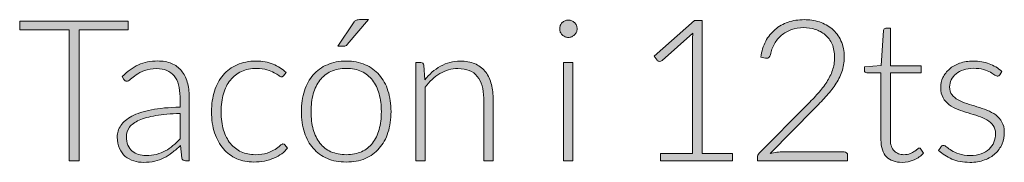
# Model space of a CAD drawing. Header units: inches. Extents: x 37 to 169, y -264 to -88.
# Tile 27 of 29: x 140.1 to 154.16, y -130.63 to -128.59. Entities that reach past the tile are written whole.
import ezdxf

# ---------------------------------------------------------------- set-up
doc = ezdxf.new("R2010")
doc.units = ezdxf.units.IN
doc.header["$MEASUREMENT"] = 0
doc.layers.add('Capa 1', color=7, linetype='Continuous')

# ---------------------------------------------------------------- blocks, each defined once
blk = doc.blocks.new('block 23')
at = {"layer": 'Capa 1'}
h = blk.add_hatch(color=250, dxfattribs=at)
h.dxf.hatch_style = 2
h.paths.add_polyline_path([(141.652, -128.609), (141.652, -128.732), (140.951, -128.732), (140.951, -130.606), (140.807, -130.606), (140.807, -128.732), (140.101, -128.732), (140.101, -128.609)])
h = blk.add_hatch(color=250, dxfattribs=at)
h.dxf.hatch_style = 2
edge = h.paths.add_edge_path()
edge.add_spline(control_points=[(144.763, -129.18), (144.864, -129.18), (144.954, -129.197), (145.033, -129.231), (145.113, -129.265), (145.18, -129.314), (145.234, -129.377), (145.289, -129.44), (145.331, -129.516), (145.359, -129.605), (145.388, -129.694), (145.402, -129.793), (145.402, -129.903), (145.402, -130.013), (145.388, -130.113), (145.359, -130.201), (145.331, -130.29), (145.289, -130.365), (145.234, -130.428), (145.18, -130.491), (145.113, -130.54), (145.033, -130.574), (144.954, -130.608), (144.864, -130.624), (144.763, -130.624), (144.662, -130.624), (144.572, -130.608), (144.493, -130.574), (144.414, -130.54), (144.346, -130.491), (144.291, -130.428), (144.236, -130.365), (144.194, -130.29), (144.166, -130.201), (144.137, -130.113), (144.122, -130.013), (144.122, -129.903), (144.122, -129.793), (144.137, -129.694), (144.166, -129.605), (144.194, -129.516), (144.236, -129.44), (144.291, -129.377), (144.346, -129.314), (144.414, -129.265), (144.493, -129.231), (144.572, -129.197), (144.662, -129.18), (144.763, -129.18)], knot_values=[0, 0, 0, 0, 1, 1, 1, 2, 2, 2, 3, 3, 3, 4, 4, 4, 5, 5, 5, 6, 6, 6, 7, 7, 7, 8, 8, 8, 9, 9, 9, 10, 10, 10, 11, 11, 11, 12, 12, 12, 13, 13, 13, 14, 14, 14, 15, 15, 15, 16, 16, 16, 16], degree=3, periodic=1)
edge = h.paths.add_edge_path()
edge.add_spline(control_points=[(144.763, -130.519), (144.847, -130.519), (144.92, -130.504), (144.983, -130.476), (145.045, -130.447), (145.097, -130.406), (145.139, -130.352), (145.181, -130.299), (145.212, -130.234), (145.233, -130.158), (145.253, -130.082), (145.264, -129.998), (145.264, -129.903), (145.264, -129.81), (145.253, -129.726), (145.233, -129.649), (145.212, -129.573), (145.181, -129.508), (145.139, -129.454), (145.097, -129.4), (145.045, -129.358), (144.983, -129.329), (144.92, -129.3), (144.847, -129.285), (144.763, -129.285), (144.68, -129.285), (144.607, -129.3), (144.544, -129.329), (144.481, -129.358), (144.429, -129.4), (144.387, -129.454), (144.345, -129.508), (144.314, -129.573), (144.292, -129.649), (144.271, -129.726), (144.261, -129.81), (144.261, -129.903), (144.261, -129.998), (144.271, -130.082), (144.292, -130.158), (144.314, -130.234), (144.345, -130.299), (144.387, -130.352), (144.429, -130.406), (144.481, -130.447), (144.544, -130.476), (144.607, -130.504), (144.68, -130.519), (144.763, -130.519)], knot_values=[0, 0, 0, 0, 1, 1, 1, 2, 2, 2, 3, 3, 3, 4, 4, 4, 5, 5, 5, 6, 6, 6, 7, 7, 7, 8, 8, 8, 9, 9, 9, 10, 10, 10, 11, 11, 11, 12, 12, 12, 13, 13, 13, 14, 14, 14, 15, 15, 15, 16, 16, 16, 16], degree=3, periodic=1)
edge = h.paths.add_edge_path()
edge.add_spline(control_points=[(145.082, -128.587), (145.082, -128.587), (144.777, -128.944), (144.777, -128.944), (144.77, -128.953), (144.762, -128.96), (144.754, -128.963), (144.746, -128.966), (144.736, -128.968), (144.725, -128.968), (144.725, -128.968), (144.644, -128.968), (144.644, -128.968), (144.644, -128.968), (144.866, -128.632), (144.866, -128.632), (144.877, -128.615), (144.887, -128.603), (144.899, -128.597), (144.91, -128.59), (144.927, -128.587), (144.95, -128.587), (144.95, -128.587), (145.082, -128.587), (145.082, -128.587)], knot_values=[0, 0, 0, 0, 1, 1, 1, 2, 2, 2, 3, 3, 3, 4, 4, 4, 5, 5, 5, 6, 6, 6, 7, 7, 7, 8, 8, 8, 8], degree=3, periodic=1)
h = blk.add_hatch(color=250, dxfattribs=at)
h.dxf.hatch_style = 2
edge = h.paths.add_edge_path()
edge.add_spline(control_points=[(148.059, -128.718), (148.059, -128.735), (148.056, -128.751), (148.049, -128.765), (148.042, -128.78), (148.033, -128.793), (148.021, -128.804), (148.01, -128.815), (147.997, -128.824), (147.982, -128.831), (147.967, -128.838), (147.951, -128.841), (147.934, -128.841), (147.917, -128.841), (147.901, -128.838), (147.886, -128.831), (147.871, -128.824), (147.858, -128.815), (147.846, -128.804), (147.835, -128.793), (147.826, -128.78), (147.819, -128.765), (147.813, -128.751), (147.81, -128.735), (147.81, -128.718), (147.81, -128.701), (147.813, -128.685), (147.819, -128.669), (147.826, -128.654), (147.835, -128.641), (147.846, -128.629), (147.858, -128.618), (147.871, -128.609), (147.886, -128.602), (147.901, -128.596), (147.917, -128.592), (147.934, -128.592), (147.951, -128.592), (147.967, -128.596), (147.982, -128.602), (147.997, -128.609), (148.01, -128.618), (148.021, -128.629), (148.033, -128.641), (148.042, -128.654), (148.049, -128.669), (148.056, -128.685), (148.059, -128.701), (148.059, -128.718)], knot_values=[0, 0, 0, 0, 1, 1, 1, 2, 2, 2, 3, 3, 3, 4, 4, 4, 5, 5, 5, 6, 6, 6, 7, 7, 7, 8, 8, 8, 9, 9, 9, 10, 10, 10, 11, 11, 11, 12, 12, 12, 13, 13, 13, 14, 14, 14, 15, 15, 15, 16, 16, 16, 16], degree=3, periodic=1)
h.paths.add_polyline_path([(148, -129.202), (148, -130.606), (147.866, -130.606), (147.866, -129.202)])
h = blk.add_hatch(color=250, dxfattribs=at)
h.dxf.hatch_style = 2
edge = h.paths.add_edge_path()
edge.add_spline(control_points=[(149.249, -130.503), (149.249, -130.503), (149.707, -130.503), (149.707, -130.503), (149.707, -130.503), (149.707, -128.882), (149.707, -128.882), (149.707, -128.85), (149.709, -128.816), (149.711, -128.78), (149.711, -128.78), (149.271, -129.171), (149.271, -129.171), (149.262, -129.18), (149.25, -129.184), (149.237, -129.184), (149.222, -129.184), (149.209, -129.179), (149.201, -129.167), (149.201, -129.167), (149.16, -129.111), (149.16, -129.111), (149.16, -129.111), (149.737, -128.601), (149.737, -128.601), (149.737, -128.601), (149.842, -128.601), (149.842, -128.601), (149.842, -128.601), (149.842, -130.503), (149.842, -130.503), (149.842, -130.503), (150.278, -130.503), (150.278, -130.503), (150.278, -130.503), (150.278, -130.606), (150.278, -130.606), (150.278, -130.606), (149.249, -130.606), (149.249, -130.606), (149.249, -130.606), (149.249, -130.503), (149.249, -130.503)], knot_values=[0, 0, 0, 0, 1, 1, 1, 2, 2, 2, 3, 3, 3, 4, 4, 4, 5, 5, 5, 6, 6, 6, 7, 7, 7, 8, 8, 8, 9, 9, 9, 10, 10, 10, 11, 11, 11, 12, 12, 12, 13, 13, 13, 14, 14, 14, 14], degree=3, periodic=1)
h = blk.add_hatch(color=250, dxfattribs=at)
h.dxf.hatch_style = 2
edge = h.paths.add_edge_path()
edge.add_spline(control_points=[(151.3, -128.587), (151.375, -128.587), (151.448, -128.598), (151.517, -128.62), (151.586, -128.642), (151.648, -128.676), (151.7, -128.72), (151.753, -128.765), (151.794, -128.821), (151.826, -128.888), (151.857, -128.955), (151.872, -129.034), (151.872, -129.124), (151.872, -129.2), (151.86, -129.27), (151.838, -129.334), (151.814, -129.398), (151.783, -129.46), (151.744, -129.52), (151.704, -129.579), (151.659, -129.637), (151.606, -129.693), (151.554, -129.748), (151.499, -129.806), (151.442, -129.864), (151.442, -129.864), (150.817, -130.502), (150.817, -130.502), (150.847, -130.494), (150.878, -130.489), (150.91, -130.485), (150.943, -130.481), (150.976, -130.479), (151.009, -130.479), (151.009, -130.479), (151.871, -130.479), (151.871, -130.479), (151.886, -130.479), (151.898, -130.484), (151.907, -130.493), (151.916, -130.502), (151.92, -130.513), (151.92, -130.527), (151.92, -130.527), (151.92, -130.606), (151.92, -130.606), (151.92, -130.606), (150.632, -130.606), (150.632, -130.606), (150.632, -130.606), (150.632, -130.558), (150.632, -130.558), (150.632, -130.548), (150.635, -130.537), (150.64, -130.526), (150.645, -130.516), (150.651, -130.506), (150.659, -130.499), (150.659, -130.499), (151.34, -129.809), (151.34, -129.809), (151.397, -129.751), (151.449, -129.696), (151.497, -129.642), (151.545, -129.589), (151.586, -129.535), (151.622, -129.48), (151.657, -129.426), (151.685, -129.37), (151.705, -129.312), (151.725, -129.255), (151.735, -129.194), (151.735, -129.129), (151.735, -129.055), (151.723, -128.992), (151.699, -128.938), (151.674, -128.883), (151.641, -128.839), (151.601, -128.804), (151.56, -128.769), (151.513, -128.744), (151.459, -128.727), (151.406, -128.71), (151.351, -128.701), (151.292, -128.701), (151.229, -128.701), (151.171, -128.711), (151.118, -128.73), (151.065, -128.749), (151.018, -128.776), (150.977, -128.811), (150.936, -128.845), (150.902, -128.886), (150.875, -128.933), (150.848, -128.981), (150.83, -129.033), (150.819, -129.089), (150.81, -129.122), (150.791, -129.139), (150.763, -129.139), (150.762, -129.139), (150.759, -129.138), (150.756, -129.138), (150.753, -129.138), (150.751, -129.137), (150.749, -129.137), (150.749, -129.137), (150.682, -129.126), (150.682, -129.126), (150.693, -129.04), (150.716, -128.964), (150.751, -128.897), (150.786, -128.831), (150.831, -128.774), (150.885, -128.728), (150.938, -128.682), (151, -128.647), (151.071, -128.623), (151.141, -128.599), (151.218, -128.587), (151.3, -128.587)], knot_values=[0, 0, 0, 0, 1, 1, 1, 2, 2, 2, 3, 3, 3, 4, 4, 4, 5, 5, 5, 6, 6, 6, 7, 7, 7, 8, 8, 8, 9, 9, 9, 10, 10, 10, 11, 11, 11, 12, 12, 12, 13, 13, 13, 14, 14, 14, 15, 15, 15, 16, 16, 16, 17, 17, 17, 18, 18, 18, 19, 19, 19, 20, 20, 20, 21, 21, 21, 22, 22, 22, 23, 23, 23, 24, 24, 24, 25, 25, 25, 26, 26, 26, 27, 27, 27, 28, 28, 28, 29, 29, 29, 30, 30, 30, 31, 31, 31, 32, 32, 32, 33, 33, 33, 34, 34, 34, 35, 35, 35, 36, 36, 36, 37, 37, 37, 38, 38, 38, 39, 39, 39, 40, 40, 40, 40], degree=3, periodic=1)
h = blk.add_hatch(color=250, dxfattribs=at)
h.dxf.hatch_style = 2
edge = h.paths.add_edge_path()
edge.add_spline(control_points=[(152.698, -130.629), (152.603, -130.629), (152.529, -130.602), (152.476, -130.55), (152.423, -130.497), (152.397, -130.416), (152.397, -130.306), (152.397, -130.306), (152.397, -129.346), (152.397, -129.346), (152.397, -129.346), (152.195, -129.346), (152.195, -129.346), (152.185, -129.346), (152.177, -129.343), (152.17, -129.337), (152.164, -129.332), (152.16, -129.324), (152.16, -129.314), (152.16, -129.314), (152.16, -129.261), (152.16, -129.261), (152.16, -129.261), (152.4, -129.244), (152.4, -129.244), (152.4, -129.244), (152.434, -128.742), (152.434, -128.742), (152.434, -128.734), (152.438, -128.726), (152.444, -128.719), (152.45, -128.713), (152.458, -128.71), (152.468, -128.71), (152.468, -128.71), (152.531, -128.71), (152.531, -128.71), (152.531, -128.71), (152.531, -129.246), (152.531, -129.246), (152.531, -129.246), (152.973, -129.246), (152.973, -129.246), (152.973, -129.246), (152.973, -129.346), (152.973, -129.346), (152.973, -129.346), (152.531, -129.346), (152.531, -129.346), (152.531, -129.346), (152.531, -130.299), (152.531, -130.299), (152.531, -130.337), (152.536, -130.37), (152.546, -130.398), (152.556, -130.426), (152.569, -130.449), (152.587, -130.466), (152.605, -130.484), (152.625, -130.497), (152.648, -130.506), (152.671, -130.515), (152.697, -130.519), (152.725, -130.519), (152.758, -130.519), (152.787, -130.514), (152.812, -130.504), (152.836, -130.494), (152.858, -130.483), (152.875, -130.471), (152.893, -130.46), (152.908, -130.449), (152.92, -130.439), (152.931, -130.429), (152.94, -130.424), (152.946, -130.424), (152.953, -130.424), (152.961, -130.429), (152.968, -130.438), (152.968, -130.438), (153.005, -130.497), (153.005, -130.497), (152.97, -130.537), (152.924, -130.569), (152.869, -130.593), (152.814, -130.617), (152.757, -130.629), (152.698, -130.629)], knot_values=[0, 0, 0, 0, 1, 1, 1, 2, 2, 2, 3, 3, 3, 4, 4, 4, 5, 5, 5, 6, 6, 6, 7, 7, 7, 8, 8, 8, 9, 9, 9, 10, 10, 10, 11, 11, 11, 12, 12, 12, 13, 13, 13, 14, 14, 14, 15, 15, 15, 16, 16, 16, 17, 17, 17, 18, 18, 18, 19, 19, 19, 20, 20, 20, 21, 21, 21, 22, 22, 22, 23, 23, 23, 24, 24, 24, 25, 25, 25, 26, 26, 26, 27, 27, 27, 28, 28, 28, 29, 29, 29, 29], degree=3, periodic=1)
h = blk.add_hatch(color=250, dxfattribs=at)
h.dxf.hatch_style = 2
edge = h.paths.add_edge_path()
edge.add_spline(control_points=[(142.468, -130.606), (142.44, -130.606), (142.422, -130.593), (142.415, -130.567), (142.415, -130.567), (142.395, -130.387), (142.395, -130.387), (142.357, -130.425), (142.318, -130.459), (142.28, -130.489), (142.242, -130.519), (142.203, -130.544), (142.161, -130.565), (142.12, -130.586), (142.075, -130.602), (142.028, -130.613), (141.979, -130.623), (141.926, -130.629), (141.869, -130.629), (141.821, -130.629), (141.775, -130.622), (141.729, -130.608), (141.684, -130.593), (141.644, -130.572), (141.609, -130.543), (141.575, -130.513), (141.547, -130.476), (141.525, -130.43), (141.505, -130.385), (141.494, -130.33), (141.494, -130.266), (141.494, -130.207), (141.511, -130.152), (141.545, -130.101), (141.578, -130.05), (141.631, -130.006), (141.704, -129.968), (141.775, -129.931), (141.868, -129.901), (141.981, -129.878), (142.094, -129.855), (142.231, -129.842), (142.39, -129.839), (142.39, -129.839), (142.39, -129.692), (142.39, -129.692), (142.39, -129.562), (142.362, -129.462), (142.306, -129.392), (142.25, -129.322), (142.167, -129.287), (142.057, -129.287), (141.989, -129.287), (141.932, -129.296), (141.884, -129.315), (141.837, -129.334), (141.796, -129.355), (141.764, -129.377), (141.731, -129.4), (141.704, -129.42), (141.683, -129.439), (141.662, -129.458), (141.645, -129.467), (141.631, -129.467), (141.612, -129.467), (141.598, -129.459), (141.589, -129.442), (141.589, -129.442), (141.564, -129.401), (141.564, -129.401), (141.638, -129.328), (141.715, -129.272), (141.796, -129.234), (141.877, -129.197), (141.968, -129.178), (142.071, -129.178), (142.146, -129.178), (142.212, -129.19), (142.269, -129.214), (142.325, -129.238), (142.372, -129.272), (142.409, -129.317), (142.446, -129.362), (142.474, -129.416), (142.493, -129.479), (142.512, -129.543), (142.521, -129.614), (142.521, -129.692), (142.521, -129.692), (142.521, -130.606), (142.521, -130.606), (142.521, -130.606), (142.468, -130.606), (142.468, -130.606)], knot_values=[0, 0, 0, 0, 1, 1, 1, 2, 2, 2, 3, 3, 3, 4, 4, 4, 5, 5, 5, 6, 6, 6, 7, 7, 7, 8, 8, 8, 9, 9, 9, 10, 10, 10, 11, 11, 11, 12, 12, 12, 13, 13, 13, 14, 14, 14, 15, 15, 15, 16, 16, 16, 17, 17, 17, 18, 18, 18, 19, 19, 19, 20, 20, 20, 21, 21, 21, 22, 22, 22, 23, 23, 23, 24, 24, 24, 25, 25, 25, 26, 26, 26, 27, 27, 27, 28, 28, 28, 29, 29, 29, 30, 30, 30, 31, 31, 31, 31], degree=3, periodic=1)
edge = h.paths.add_edge_path()
edge.add_spline(control_points=[(141.903, -130.531), (141.957, -130.531), (142.008, -130.526), (142.053, -130.514), (142.099, -130.502), (142.141, -130.486), (142.18, -130.464), (142.219, -130.443), (142.256, -130.418), (142.289, -130.389), (142.324, -130.36), (142.357, -130.328), (142.39, -130.294), (142.39, -130.294), (142.39, -129.929), (142.39, -129.929), (142.256, -129.933), (142.141, -129.943), (142.045, -129.959), (141.948, -129.976), (141.869, -129.998), (141.806, -130.026), (141.744, -130.054), (141.697, -130.088), (141.668, -130.127), (141.638, -130.166), (141.624, -130.211), (141.624, -130.26), (141.624, -130.307), (141.631, -130.348), (141.647, -130.383), (141.662, -130.417), (141.683, -130.445), (141.708, -130.467), (141.734, -130.489), (141.764, -130.506), (141.797, -130.516), (141.831, -130.526), (141.866, -130.531), (141.903, -130.531)], knot_values=[0, 0, 0, 0, 1, 1, 1, 2, 2, 2, 3, 3, 3, 4, 4, 4, 5, 5, 5, 6, 6, 6, 7, 7, 7, 8, 8, 8, 9, 9, 9, 10, 10, 10, 11, 11, 11, 12, 12, 12, 13, 13, 13, 13], degree=3, periodic=1)
h = blk.add_hatch(color=250, dxfattribs=at)
h.dxf.hatch_style = 2
edge = h.paths.add_edge_path()
edge.add_spline(control_points=[(143.869, -129.39), (143.864, -129.395), (143.86, -129.398), (143.855, -129.402), (143.851, -129.405), (143.845, -129.407), (143.838, -129.407), (143.828, -129.407), (143.815, -129.4), (143.799, -129.388), (143.782, -129.375), (143.76, -129.361), (143.733, -129.346), (143.706, -129.331), (143.672, -129.317), (143.631, -129.304), (143.59, -129.292), (143.54, -129.285), (143.482, -129.285), (143.401, -129.285), (143.329, -129.3), (143.266, -129.328), (143.204, -129.357), (143.151, -129.398), (143.109, -129.452), (143.066, -129.505), (143.033, -129.57), (143.011, -129.647), (142.988, -129.723), (142.977, -129.808), (142.977, -129.903), (142.977, -130.002), (142.988, -130.09), (143.011, -130.166), (143.034, -130.242), (143.067, -130.306), (143.109, -130.358), (143.152, -130.411), (143.203, -130.45), (143.263, -130.478), (143.324, -130.505), (143.39, -130.519), (143.463, -130.519), (143.531, -130.519), (143.588, -130.511), (143.634, -130.495), (143.679, -130.479), (143.717, -130.461), (143.747, -130.443), (143.776, -130.424), (143.8, -130.406), (143.817, -130.39), (143.834, -130.374), (143.849, -130.366), (143.859, -130.366), (143.871, -130.366), (143.88, -130.371), (143.887, -130.38), (143.887, -130.38), (143.924, -130.425), (143.924, -130.425), (143.902, -130.454), (143.875, -130.48), (143.842, -130.505), (143.809, -130.529), (143.771, -130.55), (143.73, -130.568), (143.689, -130.586), (143.644, -130.6), (143.596, -130.61), (143.547, -130.62), (143.496, -130.624), (143.444, -130.624), (143.355, -130.624), (143.273, -130.608), (143.199, -130.576), (143.125, -130.543), (143.062, -130.496), (143.009, -130.435), (142.956, -130.373), (142.914, -130.298), (142.884, -130.208), (142.854, -130.119), (142.84, -130.017), (142.84, -129.903), (142.84, -129.796), (142.854, -129.698), (142.882, -129.61), (142.91, -129.521), (142.951, -129.445), (143.006, -129.381), (143.06, -129.317), (143.126, -129.268), (143.204, -129.232), (143.283, -129.197), (143.373, -129.18), (143.475, -129.18), (143.566, -129.18), (143.647, -129.194), (143.718, -129.223), (143.789, -129.252), (143.851, -129.292), (143.904, -129.342), (143.904, -129.342), (143.869, -129.39), (143.869, -129.39)], knot_values=[0, 0, 0, 0, 1, 1, 1, 2, 2, 2, 3, 3, 3, 4, 4, 4, 5, 5, 5, 6, 6, 6, 7, 7, 7, 8, 8, 8, 9, 9, 9, 10, 10, 10, 11, 11, 11, 12, 12, 12, 13, 13, 13, 14, 14, 14, 15, 15, 15, 16, 16, 16, 17, 17, 17, 18, 18, 18, 19, 19, 19, 20, 20, 20, 21, 21, 21, 22, 22, 22, 23, 23, 23, 24, 24, 24, 25, 25, 25, 26, 26, 26, 27, 27, 27, 28, 28, 28, 29, 29, 29, 30, 30, 30, 31, 31, 31, 32, 32, 32, 33, 33, 33, 34, 34, 34, 35, 35, 35, 35], degree=3, periodic=1)
h = blk.add_hatch(color=250, dxfattribs=at)
h.dxf.hatch_style = 2
edge = h.paths.add_edge_path()
edge.add_spline(control_points=[(145.755, -130.606), (145.755, -130.606), (145.755, -129.202), (145.755, -129.202), (145.755, -129.202), (145.829, -129.202), (145.829, -129.202), (145.853, -129.202), (145.867, -129.214), (145.871, -129.237), (145.871, -129.237), (145.883, -129.449), (145.883, -129.449), (145.947, -129.368), (146.022, -129.303), (146.107, -129.254), (146.193, -129.204), (146.287, -129.18), (146.392, -129.18), (146.469, -129.18), (146.536, -129.192), (146.596, -129.216), (146.654, -129.241), (146.703, -129.276), (146.742, -129.322), (146.78, -129.368), (146.809, -129.424), (146.829, -129.489), (146.849, -129.554), (146.859, -129.627), (146.859, -129.709), (146.859, -129.709), (146.859, -130.606), (146.859, -130.606), (146.859, -130.606), (146.725, -130.606), (146.725, -130.606), (146.725, -130.606), (146.725, -129.709), (146.725, -129.709), (146.725, -129.577), (146.694, -129.474), (146.634, -129.399), (146.574, -129.324), (146.482, -129.287), (146.358, -129.287), (146.266, -129.287), (146.18, -129.31), (146.101, -129.358), (146.022, -129.406), (145.951, -129.471), (145.889, -129.554), (145.889, -129.554), (145.889, -130.606), (145.889, -130.606), (145.889, -130.606), (145.755, -130.606), (145.755, -130.606)], knot_values=[0, 0, 0, 0, 1, 1, 1, 2, 2, 2, 3, 3, 3, 4, 4, 4, 5, 5, 5, 6, 6, 6, 7, 7, 7, 8, 8, 8, 9, 9, 9, 10, 10, 10, 11, 11, 11, 12, 12, 12, 13, 13, 13, 14, 14, 14, 15, 15, 15, 16, 16, 16, 17, 17, 17, 18, 18, 18, 19, 19, 19, 19], degree=3, periodic=1)
h = blk.add_hatch(color=250, dxfattribs=at)
h.dxf.hatch_style = 2
edge = h.paths.add_edge_path()
edge.add_spline(control_points=[(154.094, -129.377), (154.088, -129.39), (154.078, -129.397), (154.063, -129.397), (154.053, -129.397), (154.04, -129.391), (154.023, -129.379), (154.007, -129.367), (153.985, -129.354), (153.959, -129.34), (153.932, -129.325), (153.899, -129.312), (153.859, -129.3), (153.821, -129.288), (153.773, -129.283), (153.716, -129.283), (153.666, -129.283), (153.619, -129.29), (153.578, -129.304), (153.536, -129.319), (153.5, -129.338), (153.47, -129.363), (153.44, -129.387), (153.418, -129.416), (153.401, -129.448), (153.385, -129.48), (153.376, -129.514), (153.376, -129.55), (153.376, -129.594), (153.387, -129.631), (153.41, -129.66), (153.433, -129.689), (153.462, -129.714), (153.499, -129.734), (153.536, -129.755), (153.578, -129.773), (153.624, -129.788), (153.671, -129.803), (153.718, -129.818), (153.767, -129.833), (153.816, -129.848), (153.863, -129.865), (153.91, -129.883), (153.957, -129.901), (153.999, -129.924), (154.035, -129.951), (154.072, -129.979), (154.102, -130.012), (154.124, -130.052), (154.147, -130.091), (154.158, -130.139), (154.158, -130.195), (154.158, -130.257), (154.147, -130.314), (154.125, -130.366), (154.103, -130.419), (154.071, -130.465), (154.029, -130.503), (153.987, -130.542), (153.936, -130.572), (153.875, -130.595), (153.813, -130.618), (153.744, -130.629), (153.666, -130.629), (153.567, -130.629), (153.482, -130.613), (153.41, -130.582), (153.338, -130.55), (153.274, -130.509), (153.219, -130.458), (153.219, -130.458), (153.251, -130.41), (153.251, -130.41), (153.255, -130.403), (153.261, -130.397), (153.266, -130.393), (153.272, -130.389), (153.28, -130.387), (153.29, -130.387), (153.303, -130.387), (153.318, -130.395), (153.336, -130.41), (153.353, -130.425), (153.376, -130.441), (153.405, -130.459), (153.434, -130.476), (153.469, -130.492), (153.513, -130.507), (153.555, -130.522), (153.608, -130.53), (153.671, -130.53), (153.73, -130.53), (153.783, -130.522), (153.828, -130.505), (153.873, -130.489), (153.91, -130.466), (153.941, -130.438), (153.971, -130.41), (153.994, -130.377), (154.009, -130.339), (154.025, -130.301), (154.032, -130.26), (154.032, -130.218), (154.032, -130.171), (154.021, -130.132), (153.999, -130.101), (153.976, -130.07), (153.946, -130.044), (153.91, -130.022), (153.873, -130), (153.831, -129.982), (153.785, -129.967), (153.738, -129.952), (153.691, -129.937), (153.641, -129.922), (153.591, -129.907), (153.544, -129.89), (153.497, -129.872), (153.45, -129.854), (153.409, -129.832), (153.372, -129.805), (153.336, -129.777), (153.305, -129.744), (153.283, -129.705), (153.261, -129.666), (153.25, -129.617), (153.25, -129.559), (153.25, -129.509), (153.26, -129.461), (153.282, -129.415), (153.303, -129.369), (153.334, -129.329), (153.374, -129.294), (153.414, -129.259), (153.462, -129.231), (153.52, -129.211), (153.578, -129.19), (153.642, -129.18), (153.713, -129.18), (153.799, -129.18), (153.875, -129.192), (153.941, -129.217), (154.007, -129.242), (154.069, -129.279), (154.124, -129.33), (154.124, -129.33), (154.094, -129.377), (154.094, -129.377)], knot_values=[0, 0, 0, 0, 1, 1, 1, 2, 2, 2, 3, 3, 3, 4, 4, 4, 5, 5, 5, 6, 6, 6, 7, 7, 7, 8, 8, 8, 9, 9, 9, 10, 10, 10, 11, 11, 11, 12, 12, 12, 13, 13, 13, 14, 14, 14, 15, 15, 15, 16, 16, 16, 17, 17, 17, 18, 18, 18, 19, 19, 19, 20, 20, 20, 21, 21, 21, 22, 22, 22, 23, 23, 23, 24, 24, 24, 25, 25, 25, 26, 26, 26, 27, 27, 27, 28, 28, 28, 29, 29, 29, 30, 30, 30, 31, 31, 31, 32, 32, 32, 33, 33, 33, 34, 34, 34, 35, 35, 35, 36, 36, 36, 37, 37, 37, 38, 38, 38, 39, 39, 39, 40, 40, 40, 41, 41, 41, 42, 42, 42, 43, 43, 43, 44, 44, 44, 45, 45, 45, 46, 46, 46, 47, 47, 47, 48, 48, 48, 49, 49, 49, 49], degree=3, periodic=1)
at = {"layer": 'Capa 1', "lineweight": 0}
for points in [[(141.652, -128.609), (141.652, -128.732), (140.951, -128.732), (140.951, -130.606), (140.807, -130.606), (140.807, -128.732), (140.101, -128.732), (140.101, -128.609), (141.652, -128.609)], [(148, -129.202), (148, -130.606), (147.866, -130.606), (147.866, -129.202), (148, -129.202)]]:
    blk.add_lwpolyline(points, dxfattribs=at)
for points, knots in [([(145.082, -128.587), (145.082, -128.587), (144.777, -128.944), (144.777, -128.944), (144.77, -128.953), (144.762, -128.96), (144.754, -128.963), (144.746, -128.966), (144.736, -128.968), (144.725, -128.968), (144.725, -128.968), (144.644, -128.968), (144.644, -128.968), (144.644, -128.968), (144.866, -128.632), (144.866, -128.632), (144.877, -128.615), (144.887, -128.603), (144.899, -128.597), (144.91, -128.59), (144.927, -128.587), (144.95, -128.587), (144.95, -128.587), (145.082, -128.587), (145.082, -128.587)], [0, 0, 0, 0, 1, 1, 1, 2, 2, 2, 3, 3, 3, 4, 4, 4, 5, 5, 5, 6, 6, 6, 7, 7, 7, 8, 8, 8, 8]), ([(148.059, -128.718), (148.059, -128.735), (148.056, -128.751), (148.049, -128.765), (148.042, -128.78), (148.033, -128.793), (148.021, -128.804), (148.01, -128.815), (147.997, -128.824), (147.982, -128.831), (147.967, -128.838), (147.951, -128.841), (147.934, -128.841), (147.917, -128.841), (147.901, -128.838), (147.886, -128.831), (147.871, -128.824), (147.858, -128.815), (147.846, -128.804), (147.835, -128.793), (147.826, -128.78), (147.819, -128.765), (147.813, -128.751), (147.81, -128.735), (147.81, -128.718), (147.81, -128.701), (147.813, -128.685), (147.819, -128.669), (147.826, -128.654), (147.835, -128.641), (147.846, -128.629), (147.858, -128.618), (147.871, -128.609), (147.886, -128.602), (147.901, -128.596), (147.917, -128.592), (147.934, -128.592), (147.951, -128.592), (147.967, -128.596), (147.982, -128.602), (147.997, -128.609), (148.01, -128.618), (148.021, -128.629), (148.033, -128.641), (148.042, -128.654), (148.049, -128.669), (148.056, -128.685), (148.059, -128.701), (148.059, -128.718)], [0, 0, 0, 0, 1, 1, 1, 2, 2, 2, 3, 3, 3, 4, 4, 4, 5, 5, 5, 6, 6, 6, 7, 7, 7, 8, 8, 8, 9, 9, 9, 10, 10, 10, 11, 11, 11, 12, 12, 12, 13, 13, 13, 14, 14, 14, 15, 15, 15, 16, 16, 16, 16]), ([(149.249, -130.503), (149.249, -130.503), (149.707, -130.503), (149.707, -130.503), (149.707, -130.503), (149.707, -128.882), (149.707, -128.882), (149.707, -128.85), (149.709, -128.816), (149.711, -128.78), (149.711, -128.78), (149.271, -129.171), (149.271, -129.171), (149.262, -129.18), (149.25, -129.184), (149.237, -129.184), (149.222, -129.184), (149.209, -129.179), (149.201, -129.167), (149.201, -129.167), (149.16, -129.111), (149.16, -129.111), (149.16, -129.111), (149.737, -128.601), (149.737, -128.601), (149.737, -128.601), (149.842, -128.601), (149.842, -128.601), (149.842, -128.601), (149.842, -130.503), (149.842, -130.503), (149.842, -130.503), (150.278, -130.503), (150.278, -130.503), (150.278, -130.503), (150.278, -130.606), (150.278, -130.606), (150.278, -130.606), (149.249, -130.606), (149.249, -130.606), (149.249, -130.606), (149.249, -130.503), (149.249, -130.503)], [0, 0, 0, 0, 1, 1, 1, 2, 2, 2, 3, 3, 3, 4, 4, 4, 5, 5, 5, 6, 6, 6, 7, 7, 7, 8, 8, 8, 9, 9, 9, 10, 10, 10, 11, 11, 11, 12, 12, 12, 13, 13, 13, 14, 14, 14, 14]), ([(151.3, -128.587), (151.375, -128.587), (151.448, -128.598), (151.517, -128.62), (151.586, -128.642), (151.648, -128.676), (151.7, -128.72), (151.753, -128.765), (151.794, -128.821), (151.826, -128.888), (151.857, -128.955), (151.872, -129.034), (151.872, -129.124), (151.872, -129.2), (151.86, -129.27), (151.838, -129.334), (151.814, -129.398), (151.783, -129.46), (151.744, -129.52), (151.704, -129.579), (151.659, -129.637), (151.606, -129.693), (151.554, -129.748), (151.499, -129.806), (151.442, -129.864), (151.442, -129.864), (150.817, -130.502), (150.817, -130.502), (150.847, -130.494), (150.878, -130.489), (150.91, -130.485), (150.943, -130.481), (150.976, -130.479), (151.009, -130.479), (151.009, -130.479), (151.871, -130.479), (151.871, -130.479), (151.886, -130.479), (151.898, -130.484), (151.907, -130.493), (151.916, -130.502), (151.92, -130.513), (151.92, -130.527), (151.92, -130.527), (151.92, -130.606), (151.92, -130.606), (151.92, -130.606), (150.632, -130.606), (150.632, -130.606), (150.632, -130.606), (150.632, -130.558), (150.632, -130.558), (150.632, -130.548), (150.635, -130.537), (150.64, -130.526), (150.645, -130.516), (150.651, -130.506), (150.659, -130.499), (150.659, -130.499), (151.34, -129.809), (151.34, -129.809), (151.397, -129.751), (151.449, -129.696), (151.497, -129.642), (151.545, -129.589), (151.586, -129.535), (151.622, -129.48), (151.657, -129.426), (151.685, -129.37), (151.705, -129.312), (151.725, -129.255), (151.735, -129.194), (151.735, -129.129), (151.735, -129.055), (151.723, -128.992), (151.699, -128.938), (151.674, -128.883), (151.641, -128.839), (151.601, -128.804), (151.56, -128.769), (151.513, -128.744), (151.459, -128.727), (151.406, -128.71), (151.351, -128.701), (151.292, -128.701), (151.229, -128.701), (151.171, -128.711), (151.118, -128.73), (151.065, -128.749), (151.018, -128.776), (150.977, -128.811), (150.936, -128.845), (150.902, -128.886), (150.875, -128.933), (150.848, -128.981), (150.83, -129.033), (150.819, -129.089), (150.81, -129.122), (150.791, -129.139), (150.763, -129.139), (150.762, -129.139), (150.759, -129.138), (150.756, -129.138), (150.753, -129.138), (150.751, -129.137), (150.749, -129.137), (150.749, -129.137), (150.682, -129.126), (150.682, -129.126), (150.693, -129.04), (150.716, -128.964), (150.751, -128.897), (150.786, -128.831), (150.831, -128.774), (150.885, -128.728), (150.938, -128.682), (151, -128.647), (151.071, -128.623), (151.141, -128.599), (151.218, -128.587), (151.3, -128.587)], [0, 0, 0, 0, 1, 1, 1, 2, 2, 2, 3, 3, 3, 4, 4, 4, 5, 5, 5, 6, 6, 6, 7, 7, 7, 8, 8, 8, 9, 9, 9, 10, 10, 10, 11, 11, 11, 12, 12, 12, 13, 13, 13, 14, 14, 14, 15, 15, 15, 16, 16, 16, 17, 17, 17, 18, 18, 18, 19, 19, 19, 20, 20, 20, 21, 21, 21, 22, 22, 22, 23, 23, 23, 24, 24, 24, 25, 25, 25, 26, 26, 26, 27, 27, 27, 28, 28, 28, 29, 29, 29, 30, 30, 30, 31, 31, 31, 32, 32, 32, 33, 33, 33, 34, 34, 34, 35, 35, 35, 36, 36, 36, 37, 37, 37, 38, 38, 38, 39, 39, 39, 40, 40, 40, 40]), ([(152.698, -130.629), (152.603, -130.629), (152.529, -130.602), (152.476, -130.55), (152.423, -130.497), (152.397, -130.416), (152.397, -130.306), (152.397, -130.306), (152.397, -129.346), (152.397, -129.346), (152.397, -129.346), (152.195, -129.346), (152.195, -129.346), (152.185, -129.346), (152.177, -129.343), (152.17, -129.337), (152.164, -129.332), (152.16, -129.324), (152.16, -129.314), (152.16, -129.314), (152.16, -129.261), (152.16, -129.261), (152.16, -129.261), (152.4, -129.244), (152.4, -129.244), (152.4, -129.244), (152.434, -128.742), (152.434, -128.742), (152.434, -128.734), (152.438, -128.726), (152.444, -128.719), (152.45, -128.713), (152.458, -128.71), (152.468, -128.71), (152.468, -128.71), (152.531, -128.71), (152.531, -128.71), (152.531, -128.71), (152.531, -129.246), (152.531, -129.246), (152.531, -129.246), (152.973, -129.246), (152.973, -129.246), (152.973, -129.246), (152.973, -129.346), (152.973, -129.346), (152.973, -129.346), (152.531, -129.346), (152.531, -129.346), (152.531, -129.346), (152.531, -130.299), (152.531, -130.299), (152.531, -130.337), (152.536, -130.37), (152.546, -130.398), (152.556, -130.426), (152.569, -130.449), (152.587, -130.466), (152.605, -130.484), (152.625, -130.497), (152.648, -130.506), (152.671, -130.515), (152.697, -130.519), (152.725, -130.519), (152.758, -130.519), (152.787, -130.514), (152.812, -130.504), (152.836, -130.494), (152.858, -130.483), (152.875, -130.471), (152.893, -130.46), (152.908, -130.449), (152.92, -130.439), (152.931, -130.429), (152.94, -130.424), (152.946, -130.424), (152.953, -130.424), (152.961, -130.429), (152.968, -130.438), (152.968, -130.438), (153.005, -130.497), (153.005, -130.497), (152.97, -130.537), (152.924, -130.569), (152.869, -130.593), (152.814, -130.617), (152.757, -130.629), (152.698, -130.629)], [0, 0, 0, 0, 1, 1, 1, 2, 2, 2, 3, 3, 3, 4, 4, 4, 5, 5, 5, 6, 6, 6, 7, 7, 7, 8, 8, 8, 9, 9, 9, 10, 10, 10, 11, 11, 11, 12, 12, 12, 13, 13, 13, 14, 14, 14, 15, 15, 15, 16, 16, 16, 17, 17, 17, 18, 18, 18, 19, 19, 19, 20, 20, 20, 21, 21, 21, 22, 22, 22, 23, 23, 23, 24, 24, 24, 25, 25, 25, 26, 26, 26, 27, 27, 27, 28, 28, 28, 29, 29, 29, 29]), ([(142.468, -130.606), (142.44, -130.606), (142.422, -130.593), (142.415, -130.567), (142.415, -130.567), (142.395, -130.387), (142.395, -130.387), (142.357, -130.425), (142.318, -130.459), (142.28, -130.489), (142.242, -130.519), (142.203, -130.544), (142.161, -130.565), (142.12, -130.586), (142.075, -130.602), (142.028, -130.613), (141.979, -130.623), (141.926, -130.629), (141.869, -130.629), (141.821, -130.629), (141.775, -130.622), (141.729, -130.608), (141.684, -130.593), (141.644, -130.572), (141.609, -130.543), (141.575, -130.513), (141.547, -130.476), (141.525, -130.43), (141.505, -130.385), (141.494, -130.33), (141.494, -130.266), (141.494, -130.207), (141.511, -130.152), (141.545, -130.101), (141.578, -130.05), (141.631, -130.006), (141.704, -129.968), (141.775, -129.931), (141.868, -129.901), (141.981, -129.878), (142.094, -129.855), (142.231, -129.842), (142.39, -129.839), (142.39, -129.839), (142.39, -129.692), (142.39, -129.692), (142.39, -129.562), (142.362, -129.462), (142.306, -129.392), (142.25, -129.322), (142.167, -129.287), (142.057, -129.287), (141.989, -129.287), (141.932, -129.296), (141.884, -129.315), (141.837, -129.334), (141.796, -129.355), (141.764, -129.377), (141.731, -129.4), (141.704, -129.42), (141.683, -129.439), (141.662, -129.458), (141.645, -129.467), (141.631, -129.467), (141.612, -129.467), (141.598, -129.459), (141.589, -129.442), (141.589, -129.442), (141.564, -129.401), (141.564, -129.401), (141.638, -129.328), (141.715, -129.272), (141.796, -129.234), (141.877, -129.197), (141.968, -129.178), (142.071, -129.178), (142.146, -129.178), (142.212, -129.19), (142.269, -129.214), (142.325, -129.238), (142.372, -129.272), (142.409, -129.317), (142.446, -129.362), (142.474, -129.416), (142.493, -129.479), (142.512, -129.543), (142.521, -129.614), (142.521, -129.692), (142.521, -129.692), (142.521, -130.606), (142.521, -130.606), (142.521, -130.606), (142.468, -130.606), (142.468, -130.606)], [0, 0, 0, 0, 1, 1, 1, 2, 2, 2, 3, 3, 3, 4, 4, 4, 5, 5, 5, 6, 6, 6, 7, 7, 7, 8, 8, 8, 9, 9, 9, 10, 10, 10, 11, 11, 11, 12, 12, 12, 13, 13, 13, 14, 14, 14, 15, 15, 15, 16, 16, 16, 17, 17, 17, 18, 18, 18, 19, 19, 19, 20, 20, 20, 21, 21, 21, 22, 22, 22, 23, 23, 23, 24, 24, 24, 25, 25, 25, 26, 26, 26, 27, 27, 27, 28, 28, 28, 29, 29, 29, 30, 30, 30, 31, 31, 31, 31]), ([(143.869, -129.39), (143.864, -129.395), (143.86, -129.398), (143.855, -129.402), (143.851, -129.405), (143.845, -129.407), (143.838, -129.407), (143.828, -129.407), (143.815, -129.4), (143.799, -129.388), (143.782, -129.375), (143.76, -129.361), (143.733, -129.346), (143.706, -129.331), (143.672, -129.317), (143.631, -129.304), (143.59, -129.292), (143.54, -129.285), (143.482, -129.285), (143.401, -129.285), (143.329, -129.3), (143.266, -129.328), (143.204, -129.357), (143.151, -129.398), (143.109, -129.452), (143.066, -129.505), (143.033, -129.57), (143.011, -129.647), (142.988, -129.723), (142.977, -129.808), (142.977, -129.903), (142.977, -130.002), (142.988, -130.09), (143.011, -130.166), (143.034, -130.242), (143.067, -130.306), (143.109, -130.358), (143.152, -130.411), (143.203, -130.45), (143.263, -130.478), (143.324, -130.505), (143.39, -130.519), (143.463, -130.519), (143.531, -130.519), (143.588, -130.511), (143.634, -130.495), (143.679, -130.479), (143.717, -130.461), (143.747, -130.443), (143.776, -130.424), (143.8, -130.406), (143.817, -130.39), (143.834, -130.374), (143.849, -130.366), (143.859, -130.366), (143.871, -130.366), (143.88, -130.371), (143.887, -130.38), (143.887, -130.38), (143.924, -130.425), (143.924, -130.425), (143.902, -130.454), (143.875, -130.48), (143.842, -130.505), (143.809, -130.529), (143.771, -130.55), (143.73, -130.568), (143.689, -130.586), (143.644, -130.6), (143.596, -130.61), (143.547, -130.62), (143.496, -130.624), (143.444, -130.624), (143.355, -130.624), (143.273, -130.608), (143.199, -130.576), (143.125, -130.543), (143.062, -130.496), (143.009, -130.435), (142.956, -130.373), (142.914, -130.298), (142.884, -130.208), (142.854, -130.119), (142.84, -130.017), (142.84, -129.903), (142.84, -129.796), (142.854, -129.698), (142.882, -129.61), (142.91, -129.521), (142.951, -129.445), (143.006, -129.381), (143.06, -129.317), (143.126, -129.268), (143.204, -129.232), (143.283, -129.197), (143.373, -129.18), (143.475, -129.18), (143.566, -129.18), (143.647, -129.194), (143.718, -129.223), (143.789, -129.252), (143.851, -129.292), (143.904, -129.342), (143.904, -129.342), (143.869, -129.39), (143.869, -129.39)], [0, 0, 0, 0, 1, 1, 1, 2, 2, 2, 3, 3, 3, 4, 4, 4, 5, 5, 5, 6, 6, 6, 7, 7, 7, 8, 8, 8, 9, 9, 9, 10, 10, 10, 11, 11, 11, 12, 12, 12, 13, 13, 13, 14, 14, 14, 15, 15, 15, 16, 16, 16, 17, 17, 17, 18, 18, 18, 19, 19, 19, 20, 20, 20, 21, 21, 21, 22, 22, 22, 23, 23, 23, 24, 24, 24, 25, 25, 25, 26, 26, 26, 27, 27, 27, 28, 28, 28, 29, 29, 29, 30, 30, 30, 31, 31, 31, 32, 32, 32, 33, 33, 33, 34, 34, 34, 35, 35, 35, 35]), ([(144.763, -129.18), (144.864, -129.18), (144.954, -129.197), (145.033, -129.231), (145.113, -129.265), (145.18, -129.314), (145.234, -129.377), (145.289, -129.44), (145.331, -129.516), (145.359, -129.605), (145.388, -129.694), (145.402, -129.793), (145.402, -129.903), (145.402, -130.013), (145.388, -130.113), (145.359, -130.201), (145.331, -130.29), (145.289, -130.365), (145.234, -130.428), (145.18, -130.491), (145.113, -130.54), (145.033, -130.574), (144.954, -130.608), (144.864, -130.624), (144.763, -130.624), (144.662, -130.624), (144.572, -130.608), (144.493, -130.574), (144.414, -130.54), (144.346, -130.491), (144.291, -130.428), (144.236, -130.365), (144.194, -130.29), (144.166, -130.201), (144.137, -130.113), (144.122, -130.013), (144.122, -129.903), (144.122, -129.793), (144.137, -129.694), (144.166, -129.605), (144.194, -129.516), (144.236, -129.44), (144.291, -129.377), (144.346, -129.314), (144.414, -129.265), (144.493, -129.231), (144.572, -129.197), (144.662, -129.18), (144.763, -129.18)], [0, 0, 0, 0, 1, 1, 1, 2, 2, 2, 3, 3, 3, 4, 4, 4, 5, 5, 5, 6, 6, 6, 7, 7, 7, 8, 8, 8, 9, 9, 9, 10, 10, 10, 11, 11, 11, 12, 12, 12, 13, 13, 13, 14, 14, 14, 15, 15, 15, 16, 16, 16, 16]), ([(145.755, -130.606), (145.755, -130.606), (145.755, -129.202), (145.755, -129.202), (145.755, -129.202), (145.829, -129.202), (145.829, -129.202), (145.853, -129.202), (145.867, -129.214), (145.871, -129.237), (145.871, -129.237), (145.883, -129.449), (145.883, -129.449), (145.947, -129.368), (146.022, -129.303), (146.107, -129.254), (146.193, -129.204), (146.287, -129.18), (146.392, -129.18), (146.469, -129.18), (146.536, -129.192), (146.596, -129.216), (146.654, -129.241), (146.703, -129.276), (146.742, -129.322), (146.78, -129.368), (146.809, -129.424), (146.829, -129.489), (146.849, -129.554), (146.859, -129.627), (146.859, -129.709), (146.859, -129.709), (146.859, -130.606), (146.859, -130.606), (146.859, -130.606), (146.725, -130.606), (146.725, -130.606), (146.725, -130.606), (146.725, -129.709), (146.725, -129.709), (146.725, -129.577), (146.694, -129.474), (146.634, -129.399), (146.574, -129.324), (146.482, -129.287), (146.358, -129.287), (146.266, -129.287), (146.18, -129.31), (146.101, -129.358), (146.022, -129.406), (145.951, -129.471), (145.889, -129.554), (145.889, -129.554), (145.889, -130.606), (145.889, -130.606), (145.889, -130.606), (145.755, -130.606), (145.755, -130.606)], [0, 0, 0, 0, 1, 1, 1, 2, 2, 2, 3, 3, 3, 4, 4, 4, 5, 5, 5, 6, 6, 6, 7, 7, 7, 8, 8, 8, 9, 9, 9, 10, 10, 10, 11, 11, 11, 12, 12, 12, 13, 13, 13, 14, 14, 14, 15, 15, 15, 16, 16, 16, 17, 17, 17, 18, 18, 18, 19, 19, 19, 19]), ([(154.094, -129.377), (154.088, -129.39), (154.078, -129.397), (154.063, -129.397), (154.053, -129.397), (154.04, -129.391), (154.023, -129.379), (154.007, -129.367), (153.985, -129.354), (153.959, -129.34), (153.932, -129.325), (153.899, -129.312), (153.859, -129.3), (153.821, -129.288), (153.773, -129.283), (153.716, -129.283), (153.666, -129.283), (153.619, -129.29), (153.578, -129.304), (153.536, -129.319), (153.5, -129.338), (153.47, -129.363), (153.44, -129.387), (153.418, -129.416), (153.401, -129.448), (153.385, -129.48), (153.376, -129.514), (153.376, -129.55), (153.376, -129.594), (153.387, -129.631), (153.41, -129.66), (153.433, -129.689), (153.462, -129.714), (153.499, -129.734), (153.536, -129.755), (153.578, -129.773), (153.624, -129.788), (153.671, -129.803), (153.718, -129.818), (153.767, -129.833), (153.816, -129.848), (153.863, -129.865), (153.91, -129.883), (153.957, -129.901), (153.999, -129.924), (154.035, -129.951), (154.072, -129.979), (154.102, -130.012), (154.124, -130.052), (154.147, -130.091), (154.158, -130.139), (154.158, -130.195), (154.158, -130.257), (154.147, -130.314), (154.125, -130.366), (154.103, -130.419), (154.071, -130.465), (154.029, -130.503), (153.987, -130.542), (153.936, -130.572), (153.875, -130.595), (153.813, -130.618), (153.744, -130.629), (153.666, -130.629), (153.567, -130.629), (153.482, -130.613), (153.41, -130.582), (153.338, -130.55), (153.274, -130.509), (153.219, -130.458), (153.219, -130.458), (153.251, -130.41), (153.251, -130.41), (153.255, -130.403), (153.261, -130.397), (153.266, -130.393), (153.272, -130.389), (153.28, -130.387), (153.29, -130.387), (153.303, -130.387), (153.318, -130.395), (153.336, -130.41), (153.353, -130.425), (153.376, -130.441), (153.405, -130.459), (153.434, -130.476), (153.469, -130.492), (153.513, -130.507), (153.555, -130.522), (153.608, -130.53), (153.671, -130.53), (153.73, -130.53), (153.783, -130.522), (153.828, -130.505), (153.873, -130.489), (153.91, -130.466), (153.941, -130.438), (153.971, -130.41), (153.994, -130.377), (154.009, -130.339), (154.025, -130.301), (154.032, -130.26), (154.032, -130.218), (154.032, -130.171), (154.021, -130.132), (153.999, -130.101), (153.976, -130.07), (153.946, -130.044), (153.91, -130.022), (153.873, -130), (153.831, -129.982), (153.785, -129.967), (153.738, -129.952), (153.691, -129.937), (153.641, -129.922), (153.591, -129.907), (153.544, -129.89), (153.497, -129.872), (153.45, -129.854), (153.409, -129.832), (153.372, -129.805), (153.336, -129.777), (153.305, -129.744), (153.283, -129.705), (153.261, -129.666), (153.25, -129.617), (153.25, -129.559), (153.25, -129.509), (153.26, -129.461), (153.282, -129.415), (153.303, -129.369), (153.334, -129.329), (153.374, -129.294), (153.414, -129.259), (153.462, -129.231), (153.52, -129.211), (153.578, -129.19), (153.642, -129.18), (153.713, -129.18), (153.799, -129.18), (153.875, -129.192), (153.941, -129.217), (154.007, -129.242), (154.069, -129.279), (154.124, -129.33), (154.124, -129.33), (154.094, -129.377), (154.094, -129.377)], [0, 0, 0, 0, 1, 1, 1, 2, 2, 2, 3, 3, 3, 4, 4, 4, 5, 5, 5, 6, 6, 6, 7, 7, 7, 8, 8, 8, 9, 9, 9, 10, 10, 10, 11, 11, 11, 12, 12, 12, 13, 13, 13, 14, 14, 14, 15, 15, 15, 16, 16, 16, 17, 17, 17, 18, 18, 18, 19, 19, 19, 20, 20, 20, 21, 21, 21, 22, 22, 22, 23, 23, 23, 24, 24, 24, 25, 25, 25, 26, 26, 26, 27, 27, 27, 28, 28, 28, 29, 29, 29, 30, 30, 30, 31, 31, 31, 32, 32, 32, 33, 33, 33, 34, 34, 34, 35, 35, 35, 36, 36, 36, 37, 37, 37, 38, 38, 38, 39, 39, 39, 40, 40, 40, 41, 41, 41, 42, 42, 42, 43, 43, 43, 44, 44, 44, 45, 45, 45, 46, 46, 46, 47, 47, 47, 48, 48, 48, 49, 49, 49, 49]), ([(144.763, -130.519), (144.847, -130.519), (144.92, -130.504), (144.983, -130.476), (145.045, -130.447), (145.097, -130.406), (145.139, -130.352), (145.181, -130.299), (145.212, -130.234), (145.233, -130.158), (145.253, -130.082), (145.264, -129.998), (145.264, -129.903), (145.264, -129.81), (145.253, -129.726), (145.233, -129.649), (145.212, -129.573), (145.181, -129.508), (145.139, -129.454), (145.097, -129.4), (145.045, -129.358), (144.983, -129.329), (144.92, -129.3), (144.847, -129.285), (144.763, -129.285), (144.68, -129.285), (144.607, -129.3), (144.544, -129.329), (144.481, -129.358), (144.429, -129.4), (144.387, -129.454), (144.345, -129.508), (144.314, -129.573), (144.292, -129.649), (144.271, -129.726), (144.261, -129.81), (144.261, -129.903), (144.261, -129.998), (144.271, -130.082), (144.292, -130.158), (144.314, -130.234), (144.345, -130.299), (144.387, -130.352), (144.429, -130.406), (144.481, -130.447), (144.544, -130.476), (144.607, -130.504), (144.68, -130.519), (144.763, -130.519)], [0, 0, 0, 0, 1, 1, 1, 2, 2, 2, 3, 3, 3, 4, 4, 4, 5, 5, 5, 6, 6, 6, 7, 7, 7, 8, 8, 8, 9, 9, 9, 10, 10, 10, 11, 11, 11, 12, 12, 12, 13, 13, 13, 14, 14, 14, 15, 15, 15, 16, 16, 16, 16]), ([(141.903, -130.531), (141.957, -130.531), (142.008, -130.526), (142.053, -130.514), (142.099, -130.502), (142.141, -130.486), (142.18, -130.464), (142.219, -130.443), (142.256, -130.418), (142.289, -130.389), (142.324, -130.36), (142.357, -130.328), (142.39, -130.294), (142.39, -130.294), (142.39, -129.929), (142.39, -129.929), (142.256, -129.933), (142.141, -129.943), (142.045, -129.959), (141.948, -129.976), (141.869, -129.998), (141.806, -130.026), (141.744, -130.054), (141.697, -130.088), (141.668, -130.127), (141.638, -130.166), (141.624, -130.211), (141.624, -130.26), (141.624, -130.307), (141.631, -130.348), (141.647, -130.383), (141.662, -130.417), (141.683, -130.445), (141.708, -130.467), (141.734, -130.489), (141.764, -130.506), (141.797, -130.516), (141.831, -130.526), (141.866, -130.531), (141.903, -130.531)], [0, 0, 0, 0, 1, 1, 1, 2, 2, 2, 3, 3, 3, 4, 4, 4, 5, 5, 5, 6, 6, 6, 7, 7, 7, 8, 8, 8, 9, 9, 9, 10, 10, 10, 11, 11, 11, 12, 12, 12, 13, 13, 13, 13])]:
    blk.add_open_spline(points, degree=3, knots=knots, dxfattribs=at)

msp = doc.modelspace()

# ---------------------------------------------------------------- block references
at = {"layer": 'Capa 1'}
msp.add_blockref('block 23', (0, 0), dxfattribs=at)

doc.saveas('drawing.dxf')
